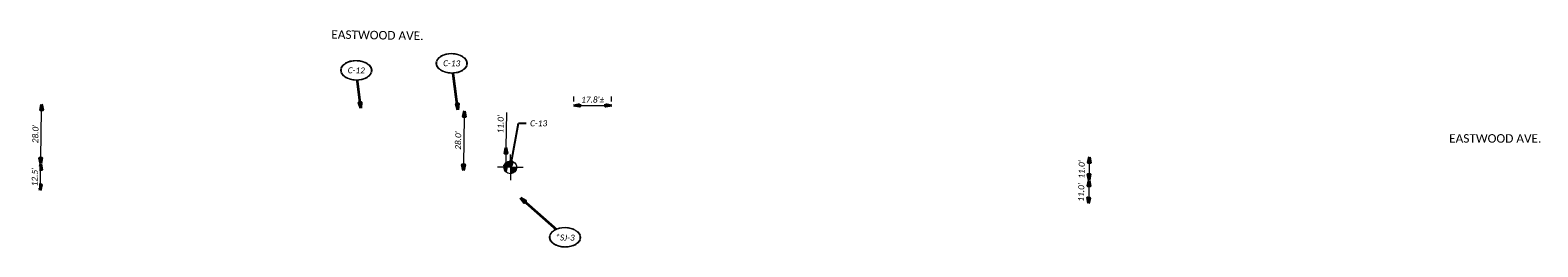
# Model space of a CAD drawing. Header units: feet. Extents: x 1368653 to 2278485, y 515475 to 1180851.
# Tile 9 of 13: x 2267425 to 2268134, y 518070 to 518172. Entities that reach past the tile are written whole.
import ezdxf
from ezdxf import colors
from ezdxf.entities.mleader import LeaderData, LeaderLine
from ezdxf.enums import TextEntityAlignment as Align
from ezdxf.math import Vec2, Vec3

# ---------------------------------------------------------------- set-up
doc = ezdxf.new("R2010")
doc.units = ezdxf.units.FT
doc.header["$LTSCALE"] = 20
doc.header["$MEASUREMENT"] = 0
doc.set_wipeout_variables(frame=1)
doc.layers.get('0').update_dxf_attribs({"lineweight": 15, "true_color": 0xc2ced6})
doc.layers.get('Defpoints').update_dxf_attribs({"lineweight": 15})
doc.layers.add('Eastwood___S_Munroe_Resur', color=7, linetype='Continuous')
doc.layers.add('GT_Project_Soil_Boring', color=7, linetype='Continuous', lineweight=35, true_color=0xa854e0)
doc.layers.add('TX_P_20', color=7, linetype='Continuous', lineweight=35)
doc.layers.add('TX_P_5', color=7, linetype='Continuous', lineweight=35)
doc.styles.add('P_Slanted - Normal Fixed Spacing', font='calibrii.ttf', dxfattribs={"height": 0.14})
doc.styles.add('P_Slanted - Title', font='calibriz.ttf', dxfattribs={"height": 0.2})
doc.styles.add('Slanted-Normal', font='font31.shx', dxfattribs={"height": 0.14})
doc.dimstyles.new('Dec-1  Slanted', dxfattribs={"dimtxt": 0.14, "dimasz": 0.14, "dimexe": 0.07, "dimexo": 0.07, "dimgap": 0.07, "dimtad": 1, "dimdec": 1, "dimzin": 3, "dimdsep": 46, "dimtxsty": 'Slanted-Normal', "dimblk": 'Dim1', "dimcen": 0, "dimclrd": 95, "dimclre": 95, "dimclrt": 7, "dimadec": 1, "dimazin": 3, "dimtfac": 1, "dimtdec": 1, "dimtix": 1, "dimtofl": 0, "dimtmove": 1, "dimatfit": 3, "dimldrblk": 'Dim1', "dimfxl": 1, "dimtolj": 1, "dimtzin": 0, "dimlwd": -1, "dimlwe": -1, "dimarcsym": 0})
doc.dimstyles.new('P_Dec-1 Masked Slanted', dxfattribs={"dimtxt": 0.14, "dimasz": 0.14, "dimexe": 0.21, "dimexo": 0.21, "dimgap": 0.0625, "dimtad": 1, "dimdec": 1, "dimzin": 3, "dimdsep": 46, "dimtxsty": 'P_Slanted - Normal Fixed Spacing', "dimblk": 'Dim1', "dimcen": 0.035, "dimclrd": 95, "dimclre": 95, "dimclrt": 7, "dimaunit": 1, "dimadec": 3, "dimazin": 2, "dimtfac": 1, "dimtdec": 1, "dimtix": 1, "dimtmove": 1, "dimatfit": 3, "dimldrblk": 'Dim1', "dimfxl": 1, "dimtfill": 1, "dimtolj": 1, "dimtzin": 0, "dimlwd": 15, "dimlwe": 15, "dimarcsym": 0})

# ---------------------------------------------------------------- blocks, each defined once
blk = doc.blocks.new('Dim1')
h = blk.add_hatch(color=4)
h.dxf.hatch_style = 1
h.paths.add_polyline_path([(0, 0), (-1, -0.2), (-1, 0.2)])
at = {"color": 4}
blk.add_lwpolyline([(0, 0), (-1, -0.2), (-1, 0.2), (0, 0)], dxfattribs=at)
blk = doc.blocks.new('*D1301')
at = {"layer": 'TX_P_20', "color": 95, "linetype": 'Continuous', "lineweight": 15, "transparency": 16777216}
blk.add_line((2267430.08, 518099.47), (2267430.19, 518106.37), dxfattribs=at)
at = {"layer": 'TX_P_20', "color": 95, "lineweight": 15, "transparency": 16777216, "xscale": 2.8, "yscale": 2.8, "zscale": 2.8}
for p, rotation in [((2267430.23, 518109.17), 89.11636884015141), ((2267430.04, 518096.67), 269.1163688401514)]:
    blk.add_blockref('Dim1', p, dxfattribs=dict(at, rotation=rotation))
at = {"layer": 'TX_P_20', "color": 7, "transparency": 16777216, "insert": (2267427.45, 518102.96), "char_height": 2.8, "attachment_point": 5, "rotation": 89.11637, "style": 'P_Slanted - Normal Fixed Spacing', "bg_fill": 3, "box_fill_scale": 1.25, "bg_fill_color": 256, "bg_fill_true_color": 13158600, "bg_fill_transparency": 0}
blk.add_mtext("\\A1;12.5'", dxfattribs=at)
at = {"layer": 'Defpoints', "color": 0, "transparency": 16777216}
for p in [(2267430.23, 518109.17), (2267430.23, 518109.17), (2267430.04, 518096.67)]:
    blk.add_point(p, dxfattribs=at)
blk = doc.blocks.new('*D1300')
at = {"layer": 'Defpoints', "color": 0, "transparency": 16777216}
for p in [(2267430.67, 518137.17), (2267430.67, 518137.17), (2267430.23, 518109.17)]:
    blk.add_point(p, dxfattribs=at)
at = {"layer": 'TX_P_20', "color": 95, "linetype": 'Continuous', "lineweight": 15, "transparency": 16777216}
blk.add_line((2267430.28, 518111.97), (2267430.62, 518134.37), dxfattribs=at)
at = {"layer": 'TX_P_20', "color": 95, "lineweight": 15, "transparency": 16777216, "xscale": 2.8, "yscale": 2.8, "zscale": 2.8}
for p, rotation in [((2267430.67, 518137.17), 89.11636884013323), ((2267430.23, 518109.17), 269.1163688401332)]:
    blk.add_blockref('Dim1', p, dxfattribs=dict(at, rotation=rotation))
at = {"layer": 'TX_P_20', "color": 7, "transparency": 16777216, "insert": (2267427.77, 518123.21), "char_height": 2.8, "attachment_point": 5, "rotation": 89.11637, "style": 'P_Slanted - Normal Fixed Spacing', "bg_fill": 3, "box_fill_scale": 1.25, "bg_fill_color": 256, "bg_fill_true_color": 13158600, "bg_fill_transparency": 0}
blk.add_mtext("\\A1;28.0'", dxfattribs=at)
blk = doc.blocks.new('*D1306')
at = {"layer": 'Defpoints', "color": 0, "transparency": 16777216}
for p in [(2267629.48, 518134.1), (2267629.05, 518106.11), (2267629.05, 518106.11)]:
    blk.add_point(p, dxfattribs=at)
at = {"layer": 'TX_P_20', "color": 95, "linetype": 'Continuous', "lineweight": 15, "transparency": 16777216}
blk.add_line((2267629.44, 518131.3), (2267629.09, 518108.91), dxfattribs=at)
at = {"layer": 'TX_P_20', "color": 95, "lineweight": 15, "transparency": 16777216, "xscale": 2.8, "yscale": 2.8, "zscale": 2.8}
for p, rotation in [((2267629.48, 518134.1), 89.11636884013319), ((2267629.05, 518106.11), 269.1163688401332)]:
    blk.add_blockref('Dim1', p, dxfattribs=dict(at, rotation=rotation))
at = {"layer": 'TX_P_20', "color": 7, "transparency": 16777216, "insert": (2267626.58, 518120.15), "char_height": 2.8, "attachment_point": 5, "rotation": 89.11637, "style": 'P_Slanted - Normal Fixed Spacing', "bg_fill": 3, "box_fill_scale": 1.25, "bg_fill_color": 256, "bg_fill_true_color": 13158600, "bg_fill_transparency": 0}
blk.add_mtext("\\A1;28.0'", dxfattribs=at)
blk = doc.blocks.new('*D1307')
at = {"layer": 'Defpoints', "color": 0, "transparency": 16777216}
for p in [(2267649.05, 518116.8), (2267648.88, 518105.8), (2267648.88, 518105.8)]:
    blk.add_point(p, dxfattribs=at)
at = {"layer": 'TX_P_20', "color": 95, "linetype": 'Continuous', "lineweight": 15, "transparency": 16777216}
for p, q in [((2267649.31, 518133.35), (2267649.05, 518116.8)), ((2267649.01, 518114), (2267648.92, 518108.6))]:
    blk.add_line(p, q, dxfattribs=at)
at = {"layer": 'TX_P_20', "color": 95, "lineweight": 15, "transparency": 16777216, "xscale": 2.8, "yscale": 2.8, "zscale": 2.8}
for p, rotation in [((2267649.05, 518116.8), 89.09803806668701), ((2267648.88, 518105.8), 269.098038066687)]:
    blk.add_blockref('Dim1', p, dxfattribs=dict(at, rotation=rotation))
at = {"layer": 'TX_P_20', "color": 7, "transparency": 16777216, "insert": (2267646.54, 518127.8), "char_height": 2.8, "attachment_point": 5, "rotation": 89.09804, "style": 'P_Slanted - Normal Fixed Spacing', "bg_fill": 3, "box_fill_scale": 1.25, "bg_fill_color": 256, "bg_fill_true_color": 13158600, "bg_fill_transparency": 0}
blk.add_mtext("\\A1;11.0'", dxfattribs=at)
blk = doc.blocks.new('*D1308')
at = {"layer": 'TX_P_20', "color": 95, "linetype": 'Continuous', "lineweight": 15, "transparency": 16777216}
blk.add_line((2267923.41, 518109.68), (2267923.32, 518104.28), dxfattribs=at)
at = {"layer": 'TX_P_20', "color": 7, "transparency": 16777216, "insert": (2267919.81, 518106.53), "char_height": 2.8, "attachment_point": 5, "rotation": 89.09804, "style": 'P_Slanted - Normal Fixed Spacing', "bg_fill": 3, "box_fill_scale": 1.25, "bg_fill_color": 256, "bg_fill_true_color": 13158600, "bg_fill_transparency": 0}
blk.add_mtext("\\A1;11.0'", dxfattribs=at)
at = {"layer": 'Defpoints', "color": 0, "transparency": 16777216}
for p in [(2267923.45, 518112.48), (2267923.28, 518101.48), (2267923.28, 518101.48)]:
    blk.add_point(p, dxfattribs=at)
at = {"layer": 'TX_P_20', "color": 95, "lineweight": 15, "transparency": 16777216, "xscale": 2.8, "yscale": 2.8, "zscale": 2.8}
for p, rotation in [((2267923.45, 518112.48), 89.0980380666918), ((2267923.28, 518101.48), 269.0980380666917)]:
    blk.add_blockref('Dim1', p, dxfattribs=dict(at, rotation=rotation))
blk = doc.blocks.new('*D1309')
at = {"layer": 'TX_P_20', "color": 95, "linetype": 'Continuous', "lineweight": 15, "transparency": 16777216}
blk.add_line((2267923.23, 518098.68), (2267923.15, 518093.28), dxfattribs=at)
at = {"layer": 'TX_P_20', "color": 7, "transparency": 16777216, "insert": (2267919.6, 518095.75), "char_height": 2.8, "attachment_point": 5, "rotation": 89.09804, "style": 'P_Slanted - Normal Fixed Spacing', "bg_fill": 3, "box_fill_scale": 1.25, "bg_fill_color": 256, "bg_fill_true_color": 13158600, "bg_fill_transparency": 0}
blk.add_mtext("\\A1;11.0'", dxfattribs=at)
at = {"layer": 'Defpoints', "color": 0, "transparency": 16777216}
for p in [(2267923.28, 518101.48), (2267923.1, 518090.48), (2267923.1, 518090.48)]:
    blk.add_point(p, dxfattribs=at)
at = {"layer": 'TX_P_20', "color": 95, "lineweight": 15, "transparency": 16777216, "xscale": 2.8, "yscale": 2.8, "zscale": 2.8}
for p, rotation in [((2267923.28, 518101.48), 89.09803806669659), ((2267923.1, 518090.48), 269.0980380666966)]:
    blk.add_blockref('Dim1', p, dxfattribs=dict(at, rotation=rotation))
blk = doc.blocks.new('*D1310')
at = {"layer": 'TX_P_20', "color": 95, "linetype": 'Continuous', "lineweight": 15, "transparency": 16777216}
for p, q in [((2267680.94, 518138.47), (2267680.94, 518140.86)), ((2267683.74, 518136.66), (2267695.92, 518136.66)), ((2267698.72, 518138.47), (2267698.72, 518140.86))]:
    blk.add_line(p, q, dxfattribs=at)
at = {"layer": 'TX_P_20', "color": 95, "lineweight": 15, "transparency": 16777216, "xscale": 2.8, "yscale": 2.8, "zscale": 2.8, "rotation": 180}
blk.add_blockref('Dim1', (2267680.94, 518136.66), dxfattribs=at)
at = {"layer": 'TX_P_20', "color": 95, "lineweight": 15, "transparency": 16777216, "xscale": 2.8, "yscale": 2.8, "zscale": 2.8}
blk.add_blockref('Dim1', (2267698.72, 518136.66), dxfattribs=at)
at = {"layer": 'TX_P_20', "color": 7, "transparency": 16777216, "insert": (2267689.83, 518139.35), "char_height": 2.8, "attachment_point": 5, "style": 'P_Slanted - Normal Fixed Spacing', "bg_fill": 3, "box_fill_scale": 1.25, "bg_fill_color": 256, "bg_fill_true_color": 13158600, "bg_fill_transparency": 0}
blk.add_mtext("\\A1;17.8'%%P", dxfattribs=at)
at = {"layer": 'Defpoints', "color": 0, "transparency": 16777216}
for p in [(2267698.72, 518136.66), (2267680.94, 518134.27), (2267698.72, 518134.27)]:
    blk.add_point(p, dxfattribs=at)
blk = doc.blocks.new('SOILB_PROJ')
at = {"layer": 'GT_Project_Soil_Boring', "linetype": 'Continuous', "lineweight": 0}
for points in [[(0, 0), (-0.15, 0, -0.414214), (0, 0.15)], [(0, -0.15), (0, 0), (0.15, 0, -0.414214)]]:
    blk.add_hatch(color=193, dxfattribs=at).paths.add_polyline_path(points)
at = {"layer": 'GT_Project_Soil_Boring', "color": 193, "linetype": 'Continuous', "lineweight": 13}
for q in [(-0.3, 0), (0, 0.3), (0, -0.3), (0.3, 0)]:
    blk.add_line((0, 0), q, dxfattribs=at)
blk.add_circle((0, 0), 0.15, dxfattribs=at)
blk = doc.blocks.new('*U1439')
at = {"linetype": 'ByBlock', "lineweight": -2}
blk.add_ellipse((0, 0), major_axis=(-0.35, 0), ratio=0.628571, dxfattribs=at)
for points, override in [([(-1.059, 0.908), (0, 0)], {"dimscale": 1, "dimgap": 0.07, "dimtad": 0}), ([(-0.161, 0.076), (0, 0)], {"dimldrblk": 'DotSmall'}), ([(-0.119, -0.115), (0, 0)], {"dimscale": 1, "dimgap": 0.07, "dimtad": 0, "dimldrblk": 'None'})]:
    blk.add_leader(points, dimstyle='Dec-1  Slanted', override=override)
blk.add_wipeout([(0.122, 0.195), (0.066, 0.206), (-0.005, 0.21), (-0.061, 0.207), (-0.117, 0.197), (-0.172, 0.181), (-0.227, 0.155), (-0.264, 0.131), (-0.296, 0.103), (-0.321, 0.069), (-0.333, 0.044), (-0.338, 0.022), (-0.34, 0), (-0.338, -0.022), (-0.332, -0.045), (-0.323, -0.066), (-0.298, -0.101), (-0.267, -0.13), (-0.233, -0.153), (-0.178, -0.179), (-0.122, -0.196), (-0.069, -0.206), (0, -0.21), (0.058, -0.206), (0.12, -0.196), (0.176, -0.179), (0.227, -0.156), (0.263, -0.132), (0.297, -0.101), (0.321, -0.068), (0.332, -0.043), (0.338, -0.022), (0.34, 0), (0.338, 0.022), (0.332, 0.044), (0.322, 0.066), (0.303, 0.094), (0.273, 0.124), (0.23, 0.154), (0.173, 0.18)])
at = {"style": 'P_Slanted - Normal Fixed Spacing'}
blk.add_attdef('D-000', text='', height=0.14, dxfattribs=at).set_placement((0, 0), align=Align.MIDDLE)
blk = doc.blocks.new('*U1453')
at = {"linetype": 'ByBlock', "lineweight": -2}
blk.add_ellipse((0, 0), major_axis=(-0.35, 0), ratio=0.628571, dxfattribs=at)
for points, override in [([(-0.161, 0.076), (0, 0)], {"dimldrblk": 'DotSmall'}), ([(-0.119, -0.115), (0, 0)], {"dimscale": 1, "dimgap": 0.07, "dimtad": 0, "dimldrblk": 'None'}), ([(0.121, -0.887), (0, 0)], {"dimscale": 1, "dimgap": 0.07, "dimtad": 0})]:
    blk.add_leader(points, dimstyle='Dec-1  Slanted', override=override)
blk.add_wipeout([(0.122, 0.195), (0.066, 0.206), (-0.005, 0.21), (-0.061, 0.207), (-0.117, 0.197), (-0.172, 0.181), (-0.227, 0.155), (-0.264, 0.131), (-0.296, 0.103), (-0.321, 0.069), (-0.333, 0.044), (-0.338, 0.022), (-0.34, 0), (-0.338, -0.022), (-0.332, -0.045), (-0.323, -0.066), (-0.298, -0.101), (-0.267, -0.13), (-0.233, -0.153), (-0.178, -0.179), (-0.122, -0.196), (-0.069, -0.206), (0, -0.21), (0.058, -0.206), (0.12, -0.196), (0.176, -0.179), (0.227, -0.156), (0.263, -0.132), (0.297, -0.101), (0.321, -0.068), (0.332, -0.043), (0.338, -0.022), (0.34, 0), (0.338, 0.022), (0.332, 0.044), (0.322, 0.066), (0.303, 0.094), (0.273, 0.124), (0.23, 0.154), (0.173, 0.18)])
at = {"style": 'P_Slanted - Normal Fixed Spacing'}
blk.add_attdef('D-000', text='', height=0.14, dxfattribs=at).set_placement((0, 0), align=Align.MIDDLE)
blk = doc.blocks.new('*U1452')
at = {"linetype": 'ByBlock', "lineweight": -2}
blk.add_ellipse((0, 0), major_axis=(-0.35, 0), ratio=0.628571, dxfattribs=at)
for points, override in [([(-0.161, 0.076), (0, 0)], {"dimldrblk": 'DotSmall'}), ([(-0.119, -0.115), (0, 0)], {"dimscale": 1, "dimgap": 0.07, "dimtad": 0, "dimldrblk": 'None'}), ([(0.165, -1.087), (0, 0)], {"dimscale": 1, "dimgap": 0.07, "dimtad": 0})]:
    blk.add_leader(points, dimstyle='Dec-1  Slanted', override=override)
blk.add_wipeout([(0.122, 0.195), (0.066, 0.206), (-0.005, 0.21), (-0.061, 0.207), (-0.117, 0.197), (-0.172, 0.181), (-0.227, 0.155), (-0.264, 0.131), (-0.296, 0.103), (-0.321, 0.069), (-0.333, 0.044), (-0.338, 0.022), (-0.34, 0), (-0.338, -0.022), (-0.332, -0.045), (-0.323, -0.066), (-0.298, -0.101), (-0.267, -0.13), (-0.233, -0.153), (-0.178, -0.179), (-0.122, -0.196), (-0.069, -0.206), (0, -0.21), (0.058, -0.206), (0.12, -0.196), (0.176, -0.179), (0.227, -0.156), (0.263, -0.132), (0.297, -0.101), (0.321, -0.068), (0.332, -0.043), (0.338, -0.022), (0.34, 0), (0.338, 0.022), (0.332, 0.044), (0.322, 0.066), (0.303, 0.094), (0.273, 0.124), (0.23, 0.154), (0.173, 0.18)])
at = {"style": 'P_Slanted - Normal Fixed Spacing'}
blk.add_attdef('D-000', text='', height=0.14, dxfattribs=at).set_placement((0, 0), align=Align.MIDDLE)

msp = doc.modelspace()

# ---------------------------------------------------------------- block references
at = {"layer": 'TX_P_20', "xscale": 19.99999999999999, "yscale": 19.99999999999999, "zscale": 19.99999999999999, "rotation": 359.105435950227}
for name, p, values in [('*U1453', (2267578.66, 518153.13), {'D-000': 'C-12'}), ('*U1439', (2267676.84, 518074.67), {'D-000': '*SJ-3'})]:
    msp.add_blockref(name, p, dxfattribs=at).add_auto_attribs(values)

# ---------------------------------------------------------------- texts
at = {"layer": 'TX_P_20', "insert": (2267566.94, 518172.04), "char_height": 4, "width": 46, "attachment_point": 1, "rotation": 359.10544, "line_spacing_factor": 1.14, "style": 'P_Slanted - Title', "bg_fill": 3, "box_fill_scale": 1.5, "bg_fill_color": 256, "bg_fill_transparency": 0}
msp.add_mtext('EASTWOOD AVE.', dxfattribs=at)
at = {"layer": 'TX_P_20', "insert": (2268092.65, 518123.13), "char_height": 4, "width": 46, "attachment_point": 1, "line_spacing_factor": 1.14, "style": 'P_Slanted - Title', "bg_fill": 3, "box_fill_scale": 1.5, "bg_fill_color": 256, "bg_fill_transparency": 0}
msp.add_mtext('EASTWOOD AVE.', dxfattribs=at)

# ---------------------------------------------------------------- dimensions: what is measured, and where the dimension line sits
at = {"layer": 'TX_P_20'}
dim = msp.add_aligned_dim(p1=(2267680.94, 518134.27), p2=(2267698.72, 518134.27), distance=2.4, text='<>%%P', dimstyle='P_Dec-1 Masked Slanted', override={"dimpost": "'"}, dxfattribs=at)
dim.commit()
dim.dimension.update_dxf_attribs({"geometry": '*D1310', "text_midpoint": (2267689.83, 518139.35)})
for p1, p2, picture, middle in [((2267629.48, 518134.1), (2267629.05, 518106.11), '*D1306', (2267626.58, 518120.15)), ((2267430.04, 518096.67), (2267430.23, 518109.17), '*D1301', (2267427.45, 518102.96))]:
    dim = msp.add_aligned_dim(p1=p1, p2=p2, distance=0, dimstyle='P_Dec-1 Masked Slanted', override={"dimpost": "'"}, dxfattribs=at)
    dim.commit()
    dim.dimension.update_dxf_attribs({"geometry": picture, "text_midpoint": middle})
for base, p1, p2, picture, middle in [((2267648.88, 518105.8), (2267649.05, 518116.8), (2267648.88, 518105.8), '*D1307', (2267649.51, 518127.75)), ((2267923.28, 518101.48), (2267923.45, 518112.48), (2267923.28, 518101.48), '*D1308', (2267922.49, 518106.49))]:
    dim = msp.add_linear_dim(base=base, p1=p1, p2=p2, angle=269.09804, dimstyle='P_Dec-1 Masked Slanted', override={"dimpost": "'"}, dxfattribs=at)
    dim.commit()
    dim.dimension.update_dxf_attribs({"geometry": picture, "text_midpoint": middle, "dimtype": 161})

# ---------------------------------------------------------------- next in the draw order: block references
at = {"layer": 'Eastwood___S_Munroe_Resur', "xscale": 20, "yscale": 20, "zscale": 20}
msp.add_blockref('SOILB_PROJ', (2267651.13, 518107.55), dxfattribs=at)
at = {"layer": 'TX_P_20', "xscale": 19.99999999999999, "yscale": 19.99999999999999, "zscale": 19.99999999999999, "rotation": 359.105435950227}
msp.add_blockref('*U1452', (2267623.53, 518156.44), dxfattribs=at).add_auto_attribs({'D-000': 'C-13'})

# ---------------------------------------------------------------- next in the draw order: dimensions: what is measured, and where the dimension line sits
at = {"layer": 'TX_P_20'}
dim = msp.add_aligned_dim(p1=(2267430.23, 518109.17), p2=(2267430.67, 518137.17), distance=0, dimstyle='P_Dec-1 Masked Slanted', override={"dimpost": "'"}, dxfattribs=at)
dim.commit()
dim.dimension.update_dxf_attribs({"geometry": '*D1300', "text_midpoint": (2267427.77, 518123.21)})
dim = msp.add_linear_dim(base=(2267923.1, 518090.48), p1=(2267923.28, 518101.48), p2=(2267923.1, 518090.48), angle=269.09804, dimstyle='P_Dec-1 Masked Slanted', override={"dimpost": "'"}, dxfattribs=at)
dim.commit()
dim.dimension.update_dxf_attribs({"geometry": '*D1309', "text_midpoint": (2267922.29, 518095.71), "dimtype": 161})

# ---------------------------------------------------------------- next in the draw order: leaders
at = {"layer": 'TX_P_5'}
ml = msp.add_multileader_mtext('Standard', dxfattribs=at)
ml.set_content('C-13', color=7, style='P_Slanted - Normal Fixed Spacing')
ml.set_leader_properties(color=95)
ml.set_arrow_properties(name='Dim1')
ml.build(insert=Vec2(0, 0))
ml.multileader.update_dxf_attribs({"text_right_attachment_type": 3, "dogleg_length": 0.18, "arrow_head_size": 2.8, "scale": 20})
ctx = ml.context
ctx.base_point, ctx.scale, ctx.char_height, ctx.arrow_head_size, ctx.landing_gap_size, ctx.plane_origin = Vec3(2267658.59, 518128.23), 20, 2.8, 2.8, 1.8, Vec3(2267651.13, 518107.55)
ctx.right_attachment = 3
notes = []
notes.append((ctx, [(1, (1, 1, 0), (2267654.99, 518128.23), (1, 0), 3.6, [(0, [(2267651.13, 518107.55)], 0, [])])]))
ctx.mtext.insert, ctx.mtext.flow_direction = Vec3(2267660.39, 518129.65), 5
ctx.mtext.has_bg_fill, ctx.mtext.bg_color, ctx.mtext.bg_scale_factor, ctx.mtext.bg_transparency, ctx.mtext.use_window_bg_color = 1, -1027028792, 1.5, 0, 1
for ctx, leaders in notes:
    for number, flags, end, landing, length, lines in leaders:
        leader = LeaderData()
        leader.index, (leader.has_last_leader_line, leader.has_dogleg_vector, leader.attachment_direction) = number, flags
        leader.last_leader_point, leader.dogleg_vector, leader.dogleg_length = Vec3(end), Vec3(landing), length
        for number, points, colour, breaks in lines:
            line = LeaderLine()
            line.index, line.vertices, line.color, line.breaks = number, Vec3.list(points), colors.encode_raw_color(colour), breaks
            leader.lines.append(line)
        ctx.leaders.append(leader)

doc.saveas('drawing.dxf')
